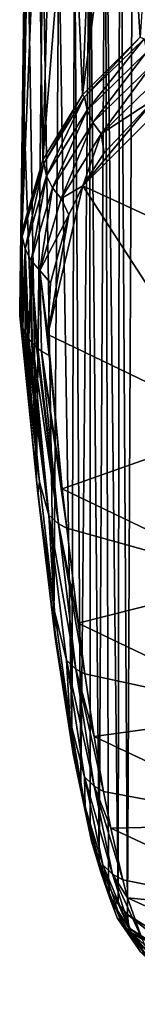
# Model space of a CAD drawing. Header units: metres. Extents: x -92 to 264, y -100 to 50.
# Tile 43 of 256: x -12.274 to -11.29, y -98.226 to -89.982. Entities that reach past the tile are written whole.
import ezdxf

# ---------------------------------------------------------------- set-up
doc = ezdxf.new("R2010")
doc.units = ezdxf.units.M
doc.layers.add('solid_21062050_01', color=7, linetype='CONTINUOUS')

msp = doc.modelspace()

# ---------------------------------------------------------------- linework, layer by layer
at = {"layer": 'solid_21062050_01'}
for points in [[(-11.204622, -84.309105, 11.927382), (-11.316729, -85.722755, 9.651548), (-10.750791, -97.870956, 21.130432)], [(-11.316729, -85.722755, 9.651548), (-11.434959, -86.911133, 7.251542), (-11.372429, -97.472519, 8.515036)], [(-11.316729, -85.722755, 9.651548), (-11.372429, -97.472519, 8.515036), (-10.750791, -97.870956, 21.130432)], [(-11.434959, -86.911133, 7.251542), (-11.558308, -87.86412, 4.747789), (-11.451115, -97.383896, 6.918235)], [(-11.434959, -86.911133, 7.251542), (-11.451115, -97.383896, 6.918235), (-11.372429, -97.472519, 8.515036)], [(-11.558308, -87.86412, 4.747789), (-11.685578, -88.572327, 2.164588), (-11.607741, -97.020355, 3.739812)], [(-11.558308, -87.86412, 4.747789), (-11.607741, -97.020355, 3.739812), (-11.529571, -97.233154, 5.32612)], [(-11.558308, -87.86412, 4.747789), (-11.529571, -97.233154, 5.32612), (-11.451115, -97.383896, 6.918235)], [(-11.403471, -88.003792, -13.493462), (-11.121165, -87.887207, -14.162691), (-11.266971, -90.12928, -14.72206)], [(-11.403471, -88.003792, -13.493462), (-11.266971, -90.12928, -14.72206), (-11.748779, -90.612114, -13.508873)], [(-11.645635, -88.122826, -12.80757), (-11.403471, -88.003792, -13.493462), (-11.748779, -90.612114, -13.508873)], [(-11.846617, -88.243904, -12.107599), (-11.645635, -88.122826, -12.80757), (-11.748779, -90.612114, -13.508873)], [(-11.846617, -88.243904, -12.107599), (-11.748779, -90.612114, -13.508873), (-12.07911, -91.1558, -12.271967)], [(-12.00559, -88.366531, -11.396017), (-11.846617, -88.243904, -12.107599), (-12.07911, -91.1558, -12.271967)], [(-12.121881, -88.49015, -10.675326), (-12.00559, -88.366531, -11.396017), (-12.07911, -91.1558, -12.271967)], [(-12.121881, -88.49015, -10.675326), (-12.07911, -91.1558, -12.271967), (-12.255204, -91.757538, -11.023183)], [(-12.194981, -88.614388, -9.948063), (-12.121881, -88.49015, -10.675326), (-12.255204, -91.757538, -11.023183)], [(-12.224522, -88.738792, -9.216929), (-12.194981, -88.614388, -9.948063), (-12.255204, -91.757538, -11.023183)], [(-11.685578, -88.572327, 2.164588), (-11.815646, -89.029427, -0.475258), (-11.762517, -96.409767, 0.599101)], [(-11.685578, -88.572327, 2.164588), (-11.762517, -96.409767, 0.599101), (-11.685442, -96.745674, 2.163085)], [(-11.685578, -88.572327, 2.164588), (-11.685442, -96.745674, 2.163085), (-11.607741, -97.020355, 3.739812)], [(-12.224522, -88.738792, -9.216929), (-12.273741, -92.412048, -9.773663), (-12.241938, -90.629005, -9.127302)], [(-12.224522, -88.738792, -9.216929), (-12.255204, -91.757538, -11.023183), (-12.273741, -92.412048, -9.773663)], [(-12.224522, -88.738792, -9.216929), (-12.241938, -90.629005, -9.127302), (-12.210308, -88.862679, -8.484502)], [(-12.210308, -88.862679, -8.484502), (-12.241938, -90.629005, -9.127302), (-12.134072, -93.836716, -6.939951)], [(-12.079241, -89.175179, -5.824773), (-12.210308, -88.862679, -8.484502), (-12.134072, -93.836716, -6.939951)], [(-11.815646, -89.029427, -0.475258), (-11.947258, -89.230988, -3.146309), (-11.838861, -96.013077, -0.950042)], [(-11.815646, -89.029427, -0.475258), (-11.838861, -96.013077, -0.950042), (-11.762517, -96.409767, 0.599101)], [(-12.079241, -89.175179, -5.824773), (-12.134072, -93.836716, -6.939951), (-11.988753, -95.04081, -3.991449)], [(-11.947258, -89.230988, -3.146309), (-12.079241, -89.175179, -5.824773), (-11.988753, -95.04081, -3.991449)], [(-11.947258, -89.230988, -3.146309), (-11.988753, -95.04081, -3.991449), (-11.838861, -96.013077, -0.950042)], [(-11.730917, -90.628937, -13.572974), (-11.748779, -90.612114, -13.508873), (-11.266971, -90.12928, -14.72206)], [(-11.730917, -90.628937, -13.572974), (-11.266971, -90.12928, -14.72206), (-11.232845, -90.142807, -14.806549)], [(-11.730917, -90.628937, -13.572974), (-11.232845, -90.142807, -14.806549), (-11.708828, -90.738274, -13.611395)], [(-11.232845, -90.142807, -14.806549), (-11.212177, -90.254402, -14.838763), (-11.708828, -90.738274, -13.611395)], [(-11.708828, -90.738274, -13.611395), (-11.212177, -90.254402, -14.838763), (-11.661468, -90.842682, -13.639236)], [(-11.212177, -90.254402, -14.838763), (-11.16728, -90.361801, -14.857929), (-11.661468, -90.842682, -13.639236)], [(-11.74594, -91.37252, -12.830303), (-11.135268, -90.638336, -14.595469), (-10.686, -90.309189, -15.492253)], [(-10.180678, -92.094414, -13.251071), (-11.74594, -91.37252, -12.830303), (-10.686, -90.309189, -15.492253)], [(-11.661468, -90.842682, -13.639236), (-11.16728, -90.361801, -14.857929), (-11.591473, -90.93634, -13.654948)], [(-11.16728, -90.361801, -14.857929), (-11.100653, -90.459038, -14.862979), (-11.591473, -90.93634, -13.654948)], [(-11.591473, -90.93634, -13.654948), (-11.100653, -90.459038, -14.862979), (-11.135268, -90.638336, -14.595469)], [(-12.241938, -90.629005, -9.127302), (-12.273741, -92.412048, -9.773663), (-12.134072, -93.836716, -6.939951)], [(-12.072177, -91.182404, -12.314709), (-12.07911, -91.1558, -12.271967), (-11.748779, -90.612114, -13.508873)], [(-12.072177, -91.182404, -12.314709), (-11.748779, -90.612114, -13.508873), (-11.730917, -90.628937, -13.572974)], [(-12.072177, -91.182404, -12.314709), (-11.730917, -90.628937, -13.572974), (-12.048924, -91.289078, -12.359417)], [(-11.730917, -90.628937, -13.572974), (-11.708828, -90.738274, -13.611395), (-12.048924, -91.289078, -12.359417)], [(-11.74594, -91.37252, -12.830303), (-11.568147, -91.09787, -13.458618), (-11.135268, -90.638336, -14.595469)], [(-11.591473, -90.93634, -13.654948), (-11.135268, -90.638336, -14.595469), (-11.568147, -91.09787, -13.458618)], [(-12.048924, -91.289078, -12.359417), (-11.708828, -90.738274, -13.611395), (-11.999702, -91.389854, -12.396019)], [(-11.708828, -90.738274, -13.611395), (-11.661468, -90.842682, -13.639236), (-11.999702, -91.389854, -12.396019)], [(-11.999702, -91.389854, -12.396019), (-11.661468, -90.842682, -13.639236), (-11.927251, -91.479126, -12.422478)], [(-11.661468, -90.842682, -13.639236), (-11.591473, -90.93634, -13.654948), (-11.927251, -91.479126, -12.422478)], [(-11.927251, -91.479126, -12.422478), (-11.591473, -90.93634, -13.654948), (-11.74594, -91.37252, -12.830303)], [(-11.591473, -90.93634, -13.654948), (-11.568147, -91.09787, -13.458618), (-11.74594, -91.37252, -12.830303)], [(-12.252733, -91.797066, -11.051529), (-12.255204, -91.757538, -11.023183), (-12.07911, -91.1558, -12.271967)], [(-12.252733, -91.797066, -11.051529), (-12.07911, -91.1558, -12.271967), (-12.072177, -91.182404, -12.314709)], [(-12.252733, -91.797066, -11.051529), (-12.072177, -91.182404, -12.314709), (-12.228617, -91.900742, -11.102403)], [(-12.072177, -91.182404, -12.314709), (-12.048924, -91.289078, -12.359417), (-12.228617, -91.900742, -11.102403)], [(-12.228617, -91.900742, -11.102403), (-12.048924, -91.289078, -12.359417), (-12.178182, -91.997353, -11.147593)], [(-12.048924, -91.289078, -12.359417), (-11.999702, -91.389854, -12.396019), (-12.178182, -91.997353, -11.147593)], [(-12.178182, -91.997353, -11.147593), (-11.999702, -91.389854, -12.396019), (-12.104238, -92.081505, -11.184583)], [(-11.999702, -91.389854, -12.396019), (-11.927251, -91.479126, -12.422478), (-12.104238, -92.081505, -11.184583)], [(-11.74594, -91.37252, -12.830303), (-10.440426, -93.388931, -10.708899), (-12.038894, -92.61805, -10.318623)], [(-11.86283, -91.614967, -12.301863), (-11.74594, -91.37252, -12.830303), (-12.038894, -92.61805, -10.318623)], [(-11.927251, -91.479126, -12.422478), (-11.74594, -91.37252, -12.830303), (-11.86283, -91.614967, -12.301863)], [(-10.180678, -92.094414, -13.251071), (-10.440426, -93.388931, -10.708899), (-11.74594, -91.37252, -12.830303)], [(-12.104238, -92.081505, -11.184583), (-11.927251, -91.479126, -12.422478), (-11.86283, -91.614967, -12.301863)], [(-12.104238, -92.081505, -11.184583), (-11.86283, -91.614967, -12.301863), (-12.01621, -92.18425, -11.141303)], [(-12.01621, -92.18425, -11.141303), (-11.86283, -91.614967, -12.301863), (-12.038894, -92.61805, -10.318623)], [(-12.271751, -92.462662, -9.802289), (-12.273741, -92.412048, -9.773663), (-12.255204, -91.757538, -11.023183)], [(-12.271751, -92.462662, -9.802289), (-12.255204, -91.757538, -11.023183), (-12.252733, -91.797066, -11.051529)], [(-12.263754, -92.50975, -9.828712), (-12.271751, -92.462662, -9.802289), (-12.252733, -91.797066, -11.051529)], [(-12.259368, -92.526703, -9.838297), (-12.263754, -92.50975, -9.828712), (-12.252733, -91.797066, -11.051529)], [(-12.259368, -92.526703, -9.838297), (-12.252733, -91.797066, -11.051529), (-12.247087, -92.563118, -9.859028)], [(-12.252733, -91.797066, -11.051529), (-12.228617, -91.900742, -11.102403), (-12.247087, -92.563118, -9.859028)], [(-12.228766, -92.603065, -9.882014), (-12.247087, -92.563118, -9.859028), (-12.228617, -91.900742, -11.102403)], [(-12.210993, -92.633522, -9.899721), (-12.228766, -92.603065, -9.882014), (-12.228617, -91.900742, -11.102403)], [(-12.228617, -91.900742, -11.102403), (-12.178182, -91.997353, -11.147593), (-12.196103, -92.655144, -9.912409)], [(-12.210993, -92.633522, -9.899721), (-12.228617, -91.900742, -11.102403), (-12.196103, -92.655144, -9.912409)], [(-12.17056, -92.686615, -9.931061), (-12.196103, -92.655144, -9.912409), (-12.178182, -91.997353, -11.147593)], [(-12.178182, -91.997353, -11.147593), (-12.104238, -92.081505, -11.184583), (-12.121638, -92.733627, -9.959459)], [(-12.132012, -92.724792, -9.954065), (-12.178182, -91.997353, -11.147593), (-12.121638, -92.733627, -9.959459)], [(-12.132012, -92.724792, -9.954065), (-12.17056, -92.686615, -9.931061), (-12.178182, -91.997353, -11.147593)], [(-12.09211, -92.756119, -9.973347), (-12.121638, -92.733627, -9.959459), (-12.104238, -92.081505, -11.184583)], [(-12.104238, -92.081505, -11.184583), (-12.038894, -92.61805, -10.318623), (-12.027963, -92.794136, -9.997521)], [(-12.09211, -92.756119, -9.973347), (-12.104238, -92.081505, -11.184583), (-12.027963, -92.794136, -9.997521)], [(-12.104238, -92.081505, -11.184583), (-12.01621, -92.18425, -11.141303), (-12.038894, -92.61805, -10.318623)], [(-12.122818, -93.946632, -6.96909), (-12.134072, -93.836716, -6.939951), (-12.273741, -92.412048, -9.773663)], [(-12.122818, -93.946632, -6.96909), (-12.273741, -92.412048, -9.773663), (-12.271751, -92.462662, -9.802289)], [(-12.122818, -93.946632, -6.96909), (-12.271751, -92.462662, -9.802289), (-12.263754, -92.50975, -9.828712)], [(-12.107982, -93.851715, -7.431354), (-12.263754, -92.50975, -9.828712), (-12.259368, -92.526703, -9.838297)], [(-12.122818, -93.946632, -6.96909), (-12.263754, -92.50975, -9.828712), (-12.107982, -93.851715, -7.431354)], [(-12.107982, -93.851715, -7.431354), (-12.259368, -92.526703, -9.838297), (-12.247087, -92.563118, -9.859028)], [(-12.107982, -93.851715, -7.431354), (-12.247087, -92.563118, -9.859028), (-12.228766, -92.603065, -9.882014)], [(-12.028917, -94.130608, -7.057282), (-12.228766, -92.603065, -9.882014), (-12.210993, -92.633522, -9.899721)], [(-12.107982, -93.851715, -7.431354), (-12.228766, -92.603065, -9.882014), (-12.028917, -94.130608, -7.057282)], [(-12.028917, -94.130608, -7.057282), (-12.210993, -92.633522, -9.899721), (-12.196103, -92.655144, -9.912409)], [(-12.028917, -94.130608, -7.057282), (-12.196103, -92.655144, -9.912409), (-12.17056, -92.686615, -9.931061)], [(-12.038894, -92.61805, -10.318623), (-11.917049, -93.909157, -7.836497), (-12.027963, -92.794136, -9.997521)], [(-12.038894, -92.61805, -10.318623), (-10.440426, -93.388931, -10.708899), (-11.917049, -93.909157, -7.836497)], [(-11.95019, -94.202904, -7.094002), (-12.17056, -92.686615, -9.931061), (-12.132012, -92.724792, -9.954065)], [(-12.028917, -94.130608, -7.057282), (-12.17056, -92.686615, -9.931061), (-11.95019, -94.202904, -7.094002)], [(-11.95019, -94.202904, -7.094002), (-12.132012, -92.724792, -9.954065), (-12.121638, -92.733627, -9.959459)], [(-11.95019, -94.202904, -7.094002), (-12.121638, -92.733627, -9.959459), (-12.09211, -92.756119, -9.973347)], [(-12.09211, -92.756119, -9.973347), (-11.917049, -93.909157, -7.836497), (-11.880783, -94.239861, -7.128871)], [(-11.95019, -94.202904, -7.094002), (-12.09211, -92.756119, -9.973347), (-11.880783, -94.239861, -7.128871)], [(-12.09211, -92.756119, -9.973347), (-12.027963, -92.794136, -9.997521), (-11.917049, -93.909157, -7.836497)], [(-10.440426, -93.388931, -10.708899), (-10.339837, -94.669426, -8.159663), (-11.917049, -93.909157, -7.836497)], [(-12.122818, -93.946632, -6.96909), (-11.988753, -95.04081, -3.991449), (-12.134072, -93.836716, -6.939951)], [(-12.122818, -93.946632, -6.96909), (-12.107982, -93.851715, -7.431354), (-11.983322, -94.932884, -4.902069)], [(-11.983322, -94.932884, -4.902069), (-12.107982, -93.851715, -7.431354), (-12.028917, -94.130608, -7.057282)], [(-11.976757, -95.154907, -4.005542), (-11.988753, -95.04081, -3.991449), (-12.122818, -93.946632, -6.96909)], [(-11.976757, -95.154907, -4.005542), (-12.122818, -93.946632, -6.96909), (-11.983322, -94.932884, -4.902069)], [(-11.917049, -93.909157, -7.836497), (-10.339837, -94.669426, -8.159663), (-11.880783, -94.239861, -7.128871)], [(-12.028917, -94.130608, -7.057282), (-11.95019, -94.202904, -7.094002), (-11.803123, -95.419495, -4.110061)], [(-11.882134, -95.344849, -4.079094), (-12.028917, -94.130608, -7.057282), (-11.803123, -95.419495, -4.110061)], [(-11.983322, -94.932884, -4.902069), (-12.028917, -94.130608, -7.057282), (-11.882134, -95.344849, -4.079094)], [(-11.95019, -94.202904, -7.094002), (-11.78541, -95.034241, -5.265669), (-11.728449, -95.458687, -4.151117)], [(-11.803123, -95.419495, -4.110061), (-11.95019, -94.202904, -7.094002), (-11.728449, -95.458687, -4.151117)], [(-11.95019, -94.202904, -7.094002), (-11.880783, -94.239861, -7.128871), (-11.78541, -95.034241, -5.265669)], [(-10.339837, -94.669426, -8.159663), (-11.78541, -95.034241, -5.265669), (-11.880783, -94.239861, -7.128871)], [(-10.339837, -94.669426, -8.159663), (-10.218718, -95.78434, -5.52701), (-11.78541, -95.034241, -5.265669)], [(-11.855398, -95.841553, -2.30643), (-11.983322, -94.932884, -4.902069), (-11.882134, -95.344849, -4.079094)], [(-11.976757, -95.154907, -4.005542), (-11.983322, -94.932884, -4.902069), (-11.855398, -95.841553, -2.30643)], [(-11.976757, -95.154907, -4.005542), (-11.838861, -96.013077, -0.950042), (-11.988753, -95.04081, -3.991449)], [(-11.78541, -95.034241, -5.265669), (-10.218718, -95.78434, -5.52701), (-11.728449, -95.458687, -4.151117)], [(-11.826523, -96.127327, -0.95718), (-11.838861, -96.013077, -0.950042), (-11.976757, -95.154907, -4.005542)], [(-11.826523, -96.127327, -0.95718), (-11.976757, -95.154907, -4.005542), (-11.855398, -95.841553, -2.30643)], [(-11.882134, -95.344849, -4.079094), (-11.803123, -95.419495, -4.110061), (-11.651857, -96.39859, -1.04077)], [(-11.73116, -96.32206, -1.015708), (-11.882134, -95.344849, -4.079094), (-11.651857, -96.39859, -1.04077)], [(-11.855398, -95.841553, -2.30643), (-11.882134, -95.344849, -4.079094), (-11.73116, -96.32206, -1.015708)], [(-11.803123, -95.419495, -4.110061), (-11.650138, -95.983711, -2.616589), (-11.571932, -96.442421, -1.082439)], [(-11.651857, -96.39859, -1.04077), (-11.803123, -95.419495, -4.110061), (-11.571932, -96.442421, -1.082439)], [(-11.803123, -95.419495, -4.110061), (-11.728449, -95.458687, -4.151117), (-11.650138, -95.983711, -2.616589)], [(-10.218718, -95.78434, -5.52701), (-11.650138, -95.983711, -2.616589), (-11.728449, -95.458687, -4.151117)], [(-10.218718, -95.78434, -5.52701), (-10.095, -96.719872, -2.818985), (-11.650138, -95.983711, -2.616589)], [(-11.724781, -96.574165, 0.34394), (-11.855398, -95.841553, -2.30643), (-11.73116, -96.32206, -1.015708)], [(-11.826523, -96.127327, -0.95718), (-11.855398, -95.841553, -2.30643), (-11.724781, -96.574165, 0.34394)], [(-11.826523, -96.127327, -0.95718), (-11.762517, -96.409767, 0.599101), (-11.838861, -96.013077, -0.950042)], [(-11.650138, -95.983711, -2.616589), (-10.095, -96.719872, -2.818985), (-11.571932, -96.442421, -1.082439)], [(-11.673022, -96.858688, 2.157605), (-11.762517, -96.409767, 0.599101), (-11.826523, -96.127327, -0.95718)], [(-11.673022, -96.858688, 2.157605), (-11.826523, -96.127327, -0.95718), (-11.724781, -96.574165, 0.34394)], [(-11.73116, -96.32206, -1.015708), (-11.651857, -96.39859, -1.04077), (-11.497305, -97.134964, 2.095353)], [(-11.576904, -97.057022, 2.114395), (-11.73116, -96.32206, -1.015708), (-11.497305, -97.134964, 2.095353)], [(-11.724781, -96.574165, 0.34394), (-11.73116, -96.32206, -1.015708), (-11.576904, -97.057022, 2.114395)], [(-11.673022, -96.858688, 2.157605), (-11.685442, -96.745674, 2.163085), (-11.762517, -96.409767, 0.599101)], [(-11.651857, -96.39859, -1.04077), (-11.511799, -96.751945, 0.098644), (-11.412109, -97.184555, 2.058991)], [(-11.497305, -97.134964, 2.095353), (-11.651857, -96.39859, -1.04077), (-11.412109, -97.184555, 2.058991)], [(-11.651857, -96.39859, -1.04077), (-11.571932, -96.442421, -1.082439), (-11.511799, -96.751945, 0.098644)], [(-10.095, -96.719872, -2.818985), (-11.511799, -96.751945, 0.098644), (-11.571932, -96.442421, -1.082439)], [(-11.592047, -97.127892, 3.037378), (-11.724781, -96.574165, 0.34394), (-11.576904, -97.057022, 2.114395)], [(-11.673022, -96.858688, 2.157605), (-11.724781, -96.574165, 0.34394), (-11.592047, -97.127892, 3.037378)], [(-11.673022, -96.858688, 2.157605), (-11.607741, -97.020355, 3.739812), (-11.685442, -96.745674, 2.163085)], [(-10.095, -96.719872, -2.818985), (-9.969173, -97.470741, -0.047973), (-11.511799, -96.751945, 0.098644)], [(-11.511799, -96.751945, 0.098644), (-9.969173, -97.470741, -0.047973), (-11.412109, -97.184555, 2.058991)], [(-11.517173, -97.345146, 5.320182), (-11.607741, -97.020355, 3.739812), (-11.673022, -96.858688, 2.157605)], [(-11.517173, -97.345146, 5.320182), (-11.673022, -96.858688, 2.157605), (-11.592047, -97.127892, 3.037378)], [(-11.517173, -97.345146, 5.320182), (-11.529571, -97.233154, 5.32612), (-11.607741, -97.020355, 3.739812)], [(-11.592047, -97.127892, 3.037378), (-11.576904, -97.057022, 2.114395), (-11.42029, -97.545868, 5.29249)], [(-11.576904, -97.057022, 2.114395), (-11.497305, -97.134964, 2.095353), (-11.34039, -97.624748, 5.279545)], [(-11.42029, -97.545868, 5.29249), (-11.576904, -97.057022, 2.114395), (-11.34039, -97.624748, 5.279545)], [(-11.457781, -97.500519, 5.762002), (-11.592047, -97.127892, 3.037378), (-11.42029, -97.545868, 5.29249)], [(-11.517173, -97.345146, 5.320182), (-11.592047, -97.127892, 3.037378), (-11.457781, -97.500519, 5.762002)], [(-11.497305, -97.134964, 2.095353), (-11.371022, -97.334145, 2.867456), (-11.249887, -97.679932, 5.254603)], [(-11.34039, -97.624748, 5.279545), (-11.497305, -97.134964, 2.095353), (-11.249887, -97.679932, 5.254603)], [(-11.497305, -97.134964, 2.095353), (-11.412109, -97.184555, 2.058991), (-11.371022, -97.334145, 2.867456)], [(-9.969173, -97.470741, -0.047973), (-11.371022, -97.334145, 2.867456), (-11.412109, -97.184555, 2.058991)], [(-11.517173, -97.345146, 5.320182), (-11.451115, -97.383896, 6.918235), (-11.529571, -97.233154, 5.32612)], [(-11.359967, -97.584297, 8.5104), (-11.451115, -97.383896, 6.918235), (-11.517173, -97.345146, 5.320182)], [(-11.517173, -97.345146, 5.320182), (-11.457781, -97.500519, 5.762002), (-11.322627, -97.690819, 8.504727)], [(-11.359967, -97.584297, 8.5104), (-11.517173, -97.345146, 5.320182), (-11.322627, -97.690819, 8.504727)], [(-11.371022, -97.334145, 2.867456), (-9.841725, -98.03257, 2.773244), (-11.249887, -97.679932, 5.254603)], [(-9.969173, -97.470741, -0.047973), (-9.841725, -98.03257, 2.773244), (-11.371022, -97.334145, 2.867456)], [(-11.359967, -97.584297, 8.5104), (-11.372429, -97.472519, 8.515036), (-11.451115, -97.383896, 6.918235)], [(-11.457781, -97.500519, 5.762002), (-11.42029, -97.545868, 5.29249), (-11.262315, -97.786186, 8.498324)], [(-11.322627, -97.690819, 8.504727), (-11.457781, -97.500519, 5.762002), (-11.262315, -97.786186, 8.498324)], [(-11.372429, -97.472519, 8.515036), (-10.70158, -97.899551, 22.129114), (-10.750791, -97.870956, 21.130432)], [(-10.686038, -98.01709, 22.161724), (-10.70158, -97.899551, 22.129114), (-11.372429, -97.472519, 8.515036)], [(-10.686038, -98.01709, 22.161724), (-11.372429, -97.472519, 8.515036), (-11.359967, -97.584297, 8.5104)], [(-11.42029, -97.545868, 5.29249), (-11.34039, -97.624748, 5.279545), (-11.182114, -97.865524, 8.491518)], [(-11.262315, -97.786186, 8.498324), (-11.42029, -97.545868, 5.29249), (-11.182114, -97.865524, 8.491518)], [(-10.645283, -98.127632, 22.156635), (-11.359967, -97.584297, 8.5104), (-11.322627, -97.690819, 8.504727)], [(-10.645283, -98.127632, 22.156635), (-10.686038, -98.01709, 22.161724), (-11.359967, -97.584297, 8.5104)], [(-11.34039, -97.624748, 5.279545), (-11.228477, -97.726402, 5.676889), (-11.086201, -97.924759, 8.485106)], [(-11.182114, -97.865524, 8.491518), (-11.34039, -97.624748, 5.279545), (-11.086201, -97.924759, 8.485106)], [(-11.34039, -97.624748, 5.279545), (-11.249887, -97.679932, 5.254603), (-11.228477, -97.726402, 5.676889)], [(-10.57978, -98.22551, 22.150679), (-11.322627, -97.690819, 8.504727), (-11.262315, -97.786186, 8.498324)], [(-10.57978, -98.22551, 22.150679), (-10.645283, -98.127632, 22.156635), (-11.322627, -97.690819, 8.504727)]]:
    msp.add_3dface(points, dxfattribs=at)

doc.saveas('drawing.dxf')
